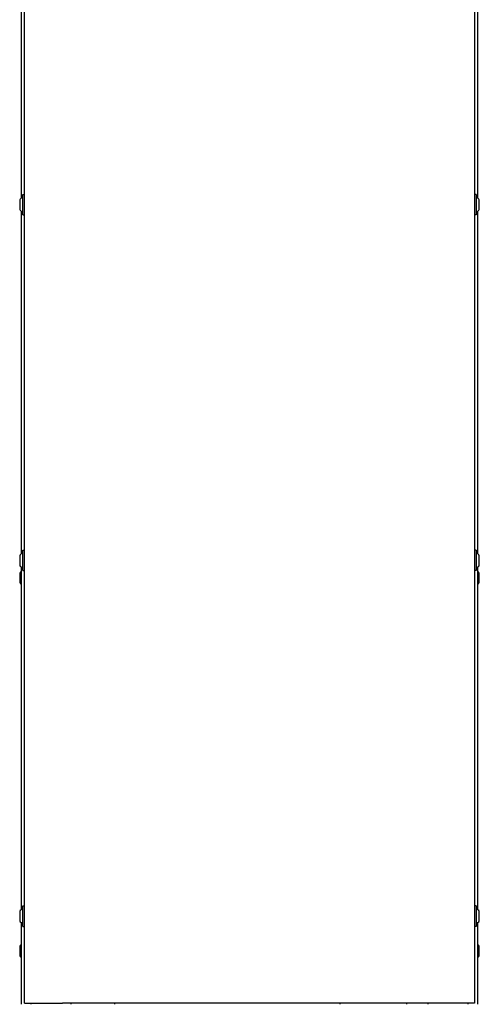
# Model space of a CAD drawing. Extents: x 1107 to 4046, y 937 to 3355.
# Tile 20 of 49: x 2081 to 2293, y 1859 to 2312. Entities that reach past the tile are written whole.
import ezdxf

# ---------------------------------------------------------------- set-up
doc = ezdxf.new("R2010")
doc.units = 0
doc.layers.add('KF_VIDA_L_+_C_REAR', color=7, linetype='CONTINUOUS')

# ---------------------------------------------------------------- blocks, each defined once
blk = doc.blocks.new('KF_VIDA_L_+_C_REAR')
at = {"layer": 'KF_VIDA_L_+_C_REAR'}
for p, q in [((-103.5, 170.5), (-103.5, 904.5)), ((103.5, 904.5), (103.5, 170.5)), ((-105, 697.96), (-105, 540.54)), ((105, 540.54), (105, 697.96)), ((-105.7, 539.67), (-105.7, 535.33)), ((-104.3, 532.8), (-104.3, 542.2)), ((-104.3, 542.2), (-103.5, 542.2)), ((104.3, 542.2), (103.5, 542.2)), ((104.3, 542.2), (104.3, 532.8)), ((105.7, 535.33), (105.7, 539.67)), ((-105, 534.46), (-105, 377.04)), ((105, 377.04), (105, 534.46)), ((-104.3, 532.8), (-103.5, 532.8)), ((104.3, 532.8), (103.5, 532.8)), ((-105.7, 376.17), (-105.7, 371.83)), ((-104.3, 369.3), (-104.3, 378.7)), ((-104.3, 378.7), (-103.5, 378.7)), ((104.3, 378.7), (103.5, 378.7)), ((104.3, 378.7), (104.3, 369.3)), ((105.7, 371.83), (105.7, 376.17)), ((-105.7, 368.17), (-105.7, 363.83)), ((-105, 370.96), (-105, 213.54)), ((-104.3, 369.3), (-103.5, 369.3)), ((104.3, 369.3), (103.5, 369.3)), ((105, 213.54), (105, 370.96)), ((105.7, 363.83), (105.7, 368.17)), ((-104.3, 205.8), (-104.3, 215.2)), ((-104.3, 215.2), (-103.5, 215.2)), ((104.3, 215.2), (103.5, 215.2)), ((104.3, 215.2), (104.3, 205.8)), ((-105.7, 212.67), (-105.7, 208.33)), ((105.7, 208.33), (105.7, 212.67)), ((-105, 207.46), (-105, 170)), ((-104.3, 205.8), (-103.5, 205.8)), ((104.3, 205.8), (103.5, 205.8)), ((105, 170), (105, 207.46)), ((-105.7, 196.67), (-105.7, 192.33)), ((105.7, 192.33), (105.7, 196.67)), ((-103.5, 170.5), (-86, 170.5)), ((-100.5, 170.5), (-100.5, 170)), ((86, 170.5), (-86, 170.5)), ((-82, 170), (-82, 170.5)), ((-62, 170), (-62, 170.5)), ((41.63, 170), (41.63, 170.5)), ((72.38, 170), (72.38, 170.5)), ((82, 170.5), (82, 170)), ((103.5, 170.5), (86, 170.5)), ((100.5, 170), (100.5, 170.5))]:
    blk.add_line(p, q, dxfattribs=at)
for centre, start, end in [((-101.79, 537.24), 123.005, 148.1095), ((101.79, 537.24), 31.8905, 56.995), ((-101.79, 537.76), 211.8905, 236.995), ((101.79, 537.76), 303.005, 328.1095), ((-101.79, 373.74), 123.005, 148.1095), ((101.79, 373.74), 31.8905, 56.995), ((-101.79, 374.26), 211.8905, 236.995), ((101.79, 374.26), 303.005, 328.1095), ((-101.79, 365.74), 134.1777, 148.1095), ((101.79, 365.74), 31.8905, 45.8223), ((-101.79, 366.26), 211.8905, 225.8223), ((101.79, 366.26), 314.1777, 328.1095), ((-101.79, 210.24), 123.005, 148.1095), ((101.79, 210.24), 31.8905, 56.995), ((-101.79, 210.76), 211.8905, 236.995), ((101.79, 210.76), 303.005, 328.1095), ((-101.79, 194.24), 134.1777, 148.1095), ((101.79, 194.24), 31.8905, 45.8223), ((-101.79, 194.76), 211.8905, 225.8223), ((101.79, 194.76), 314.1777, 328.1095)]:
    blk.add_arc(centre, 4.6, start, end, dxfattribs=at)

msp = doc.modelspace()

# ---------------------------------------------------------------- block references
at = {"layer": 'KF_VIDA_L_+_C_REAR'}
msp.add_blockref('KF_VIDA_L_+_C_REAR', (2186.98, 1689.21), dxfattribs=at)

doc.saveas('drawing.dxf')
